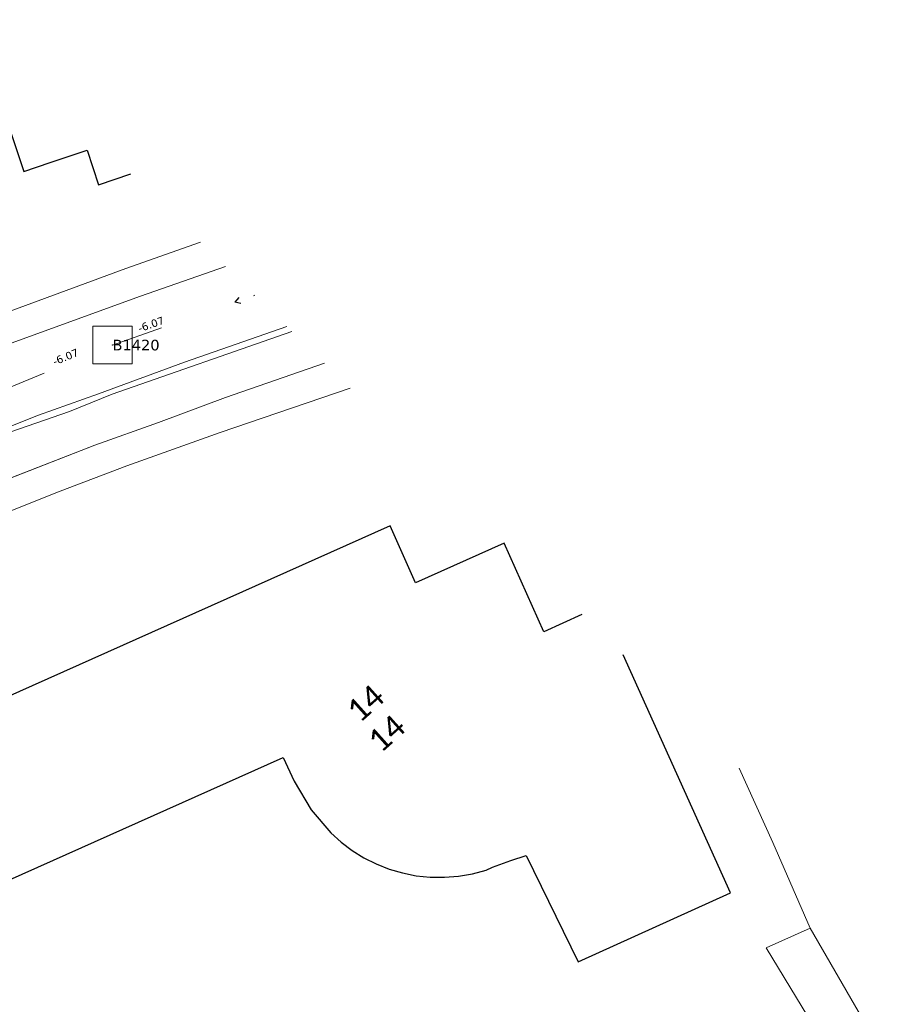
# Model space of a CAD drawing. Header units: metres. Extents: x 113074 to 114313, y 482627 to 483855.
# Tile 78 of 78: x 113883 to 113940, y 483357 to 483422. Entities that reach past the tile are written whole.
import ezdxf
from ezdxf.enums import TextEntityAlignment as Align

# ---------------------------------------------------------------- set-up
doc = ezdxf.new("R2010")
doc.units = ezdxf.units.M
doc.header["$MEASUREMENT"] = 0
doc.linetypes.add('DGN Style 2', pattern=[50.429501, 30.257701, -20.1718])
doc.linetypes.add('DGN Style 6', pattern=[30.473618, 0.016022, -6.408752, 11.215317, -6.408752, 0.016022, -6.408752])
for name, color, linetype, lineweight in [('BGT-Lijnen - BTD Groenvoorziening  gras- en kruidachtigen (v)', 94, 'Continuous', 13), ('BGT-Lijnen - Huisnummer overig (t)', 252, 'Continuous', 13), ('BGT-Lijnen - OTD Half verhard  schelpen (v)', 7, 'Continuous', 13), ('BGT-Lijnen - PND grondvlak pand (v_mv)', 1, 'Continuous', 13), ('BGT-Lijnen - WGD Rijbaan - Lokale weg (v)', 7, 'Continuous', 13), ('BGT-Lijnen - WGD Voetpad (v)', 7, 'Continuous', 13), ('Riolering - BOBs', 7, 'Continuous', 13), ('Riolering - Gemengd riool', 7, 'Continuous', 13), ('Riolering - KNOOP_NUMMER', 7, 'Continuous', 13), ('Riolering - KNOOP_RIOOLPUT', 7, 'Continuous', 13), ('Riolering - Level 63', 7, 'Continuous', 13), ('Riolering - Stroomrichting', 7, 'Continuous', 13)]:
    doc.layers.add(name, color=color, linetype=linetype, lineweight=lineweight)
doc.styles.add('Style-Calibri', font='calibri.ttf')
doc.styles.add('Style-Verdana', font='verdana.ttf')

# ---------------------------------------------------------------- blocks, each defined once
blk = doc.blocks.new('rioput')
at = {"layer": 'Riolering - Level 63', "linetype": 'Continuous', "lineweight": 13}
blk.add_3dface([(-1.293, 1.244), (1.292, 1.244), (1.292, -1.244), (-1.293, -1.244)], dxfattribs=at)

msp = doc.modelspace()

# ---------------------------------------------------------------- linework, layer by layer
at = {"layer": 'BGT-Lijnen - BTD Groenvoorziening  gras- en kruidachtigen (v)', "linetype": 'DGN Style 2', "lineweight": 13, "flags": 128}
for points in [[(113901.118, 483401.298), (113889.278, 483397.166), (113886.458, 483396.028)], [(113896.746, 483396.952), (113903.267, 483399.2)], [(113888.142, 483393.8), (113892.321, 483395.296), (113896.746, 483396.952)], [(113886.458, 483396.028), (113882.607, 483394.68), (113878.357, 483392.863)], [(113876.778, 483389.261), (113880.981, 483391.026), (113888.142, 483393.8)], [(113930.569, 483372.536), (113932.784, 483367.653)], [(113932.784, 483367.653), (113935.252, 483362.006), (113940.467, 483352.994)]]:
    msp.add_lwpolyline(points, dxfattribs=at)
at = {"layer": 'BGT-Lijnen - OTD Half verhard  schelpen (v)', "linetype": 'Continuous', "lineweight": 13, "flags": 128}
for points in [[(113940.467, 483352.994), (113935.252, 483362.006), (113932.357, 483360.716)], [(113932.357, 483360.716), (113936.291, 483354.245), (113940.334, 483349.55)]]:
    msp.add_lwpolyline(points, dxfattribs=at)
at = {"layer": 'BGT-Lijnen - PND grondvlak pand (v_mv)', "linetype": 'Continuous', "lineweight": 25, "flags": 128}
for points in [[(113880.104, 483421.821), (113883.471, 483411.832), (113885.206, 483412.416)], [(113885.206, 483412.416), (113887.622, 483413.23), (113888.389, 483410.956)], [(113888.389, 483410.956), (113890.501, 483411.668)], [(113909.258, 483384.752), (113907.587, 483388.496), (113870.328, 483371.87)], [(113917.709, 483381.518), (113915.102, 483387.36), (113909.258, 483384.752)], [(113920.211, 483382.652), (113917.709, 483381.518)], [(113930.017, 483364.325), (113922.926, 483380)], [(113870.328, 483371.87), (113874.835, 483361.77), (113900.551, 483373.245)], [(113900.551, 483373.245), (113901.265, 483371.688), (113902.376, 483369.799)], [(113902.376, 483369.799), (113903.68, 483368.278), (113904.357, 483367.668)], [(113904.357, 483367.668), (113905.086, 483367.121), (113905.861, 483366.641)], [(113905.861, 483366.641), (113906.675, 483366.233), (113907.523, 483365.899)], [(113914.34, 483366.031), (113915.545, 483366.465), (113916.545, 483366.798)], [(113916.545, 483366.798), (113919.978, 483359.784), (113930.017, 483364.325)], [(113913.006, 483365.59), (113913.904, 483365.831), (113914.34, 483366.031)], [(113907.523, 483365.899), (113908.398, 483365.643), (113909.31, 483365.463)], [(113909.31, 483365.463), (113910.235, 483365.368), (113911.164, 483365.357)], [(113911.164, 483365.357), (113912.091, 483365.431), (113913.006, 483365.59)]]:
    msp.add_lwpolyline(points, dxfattribs=at)
at = {"layer": 'BGT-Lijnen - WGD Rijbaan - Lokale weg (v)', "linetype": 'Continuous', "lineweight": 13, "flags": 128}
for points in [[(113896.742, 483405.573), (113891.141, 483403.629)], [(113891.141, 483403.629), (113882.619, 483400.53), (113876.039, 483397.897)], [(113894.052, 483399.273), (113900.792, 483401.617)], [(113884.423, 483395.777), (113888.389, 483397.18), (113894.052, 483399.273)], [(113871.569, 483390.388), (113877.841, 483393.177), (113884.423, 483395.777)]]:
    msp.add_lwpolyline(points, dxfattribs=at)
at = {"layer": 'BGT-Lijnen - WGD Voetpad (v)', "linetype": 'Continuous', "lineweight": 13, "flags": 128}
for points in [[(113895.107, 483407.169), (113890.178, 483405.45)], [(113891.141, 483403.629), (113896.742, 483405.573)], [(113890.178, 483405.45), (113879.627, 483401.547), (113872.703, 483398.716)], [(113876.039, 483397.897), (113882.619, 483400.53), (113891.141, 483403.629)], [(113900.792, 483401.617), (113894.052, 483399.273), (113888.389, 483397.18)], [(113889.278, 483397.166), (113901.118, 483401.298)], [(113903.267, 483399.2), (113896.746, 483396.952), (113892.321, 483395.296)], [(113888.389, 483397.18), (113884.423, 483395.777), (113877.841, 483393.177)], [(113882.607, 483394.68), (113886.458, 483396.028), (113889.278, 483397.166)], [(113896.388, 483394.641), (113904.948, 483397.558)], [(113892.321, 483395.296), (113888.142, 483393.8), (113880.981, 483391.026)], [(113885.851, 483390.79), (113890.242, 483392.445), (113896.388, 483394.641)], [(113877.031, 483387.193), (113881.052, 483388.866), (113885.851, 483390.79)]]:
    msp.add_lwpolyline(points, dxfattribs=at)
at = {"layer": 'Riolering - Gemengd riool', "color": 94, "linetype": 'DGN Style 6', "lineweight": 13, "flags": 128}
for points in [[(113898.677, 483403.682), (113889.3, 483400.4)], [(113868.4, 483391.8), (113889.3, 483400.4)]]:
    msp.add_lwpolyline(points, dxfattribs=at)
at = {"layer": 'Riolering - KNOOP_RIOOLPUT', "color": 7, "linetype": 'Continuous', "lineweight": 13}
msp.add_point((113889.3, 483400.4), dxfattribs=at)
at = {"layer": 'Riolering - Stroomrichting', "color": 30, "linetype": 'Continuous', "lineweight": 25, "flags": 128}
for points in [[(113897.617, 483403.523), (113897.356, 483403.22)], [(113897.749, 483403.146), (113897.356, 483403.22)]]:
    msp.add_lwpolyline(points, dxfattribs=at)

# ---------------------------------------------------------------- block references
at = {"layer": 'Riolering - Level 63', "linetype": 'Continuous', "lineweight": 13}
msp.add_blockref('rioput', (113889.3, 483400.4), dxfattribs=at)

# ---------------------------------------------------------------- texts
at = {"layer": 'BGT-Lijnen - Huisnummer overig (t)', "linetype": 'Continuous', "lineweight": 13, "style": 'Style-Calibri'}
for p in [(113905.963, 483376.816), (113907.35, 483374.835)]:
    msp.add_text('14', height=1.5, rotation=41.85, dxfattribs=at).set_placement(p, align=Align.MIDDLE_CENTER)
at = {"layer": 'Riolering - BOBs', "color": 7, "linetype": 'Continuous', "lineweight": 13, "style": 'Style-Verdana'}
for rotation, p in [(19.30019, (113891.923, 483401.53)), (22.36533, (113886.31, 483399.386))]:
    msp.add_text('-6.07', height=0.5, rotation=rotation, dxfattribs=at).set_placement(p, align=Align.CENTER)
at = {"layer": 'Riolering - KNOOP_NUMMER', "color": 7, "linetype": 'Continuous', "lineweight": 13, "style": 'Style-Verdana'}
msp.add_text('B1420', height=0.7, dxfattribs=at).set_placement((113889.3, 483400.4), align=Align.MIDDLE_LEFT)

doc.saveas('drawing.dxf')
